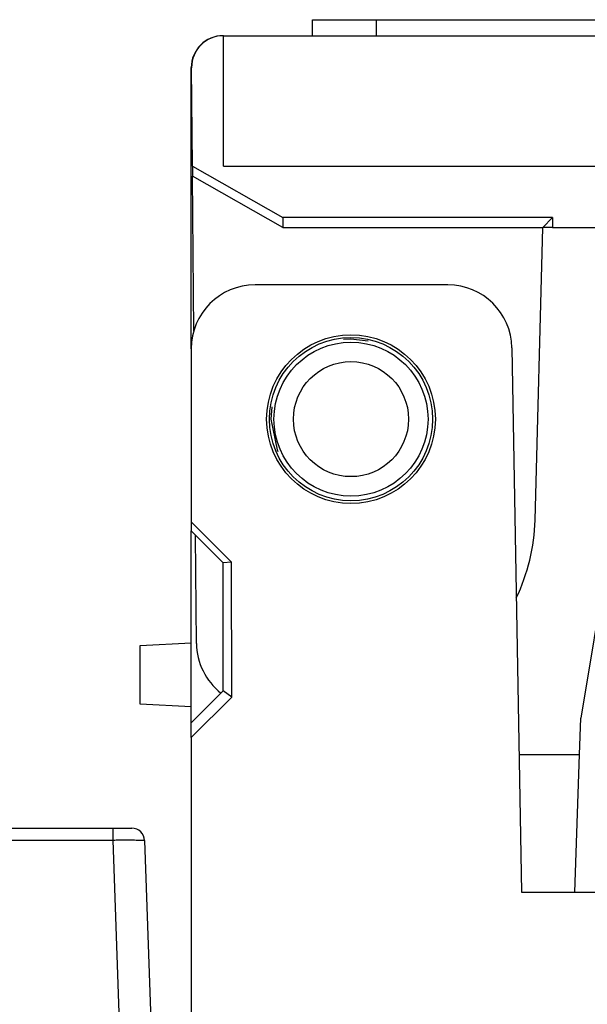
# Model space of a CAD drawing. Header units: inches. Extents: x -14 to 103, y -150 to -17.
# Tile 9 of 14: x 36 to 43, y -32 to -19. Entities that reach past the tile are written whole.
import ezdxf

# ---------------------------------------------------------------- set-up
doc = ezdxf.new("R2010")
doc.units = ezdxf.units.IN
doc.header["$MEASUREMENT"] = 0

# ---------------------------------------------------------------- blocks, each defined once
blk = doc.blocks.new('block 816')
at = {"color": 7, "lineweight": 25}
blk.add_lwpolyline([(38.37, -28.321), (38.37, -42.254)], dxfattribs=at)
blk = doc.blocks.new('block 817')
at = {"color": 7, "lineweight": 25}
blk.add_lwpolyline([(38.877, -27.814), (38.37, -28.321)], dxfattribs=at)
blk = doc.blocks.new('block 818')
at = {"color": 7, "lineweight": 25}
blk.add_lwpolyline([(38.877, -27.814), (38.875, -26.126)], dxfattribs=at)
blk = doc.blocks.new('block 819')
at = {"color": 7, "lineweight": 25}
blk.add_lwpolyline([(38.37, -25.621), (38.875, -26.126)], dxfattribs=at)
blk = doc.blocks.new('block 820')
at = {"color": 7, "lineweight": 25}
blk.add_lwpolyline([(38.37, -23.454), (38.37, -25.621)], dxfattribs=at)
blk = doc.blocks.new('block 821')
at = {"color": 7, "lineweight": 25}
blk.add_open_spline([(39.17, -22.654), (38.728, -22.654), (38.37, -23.012), (38.37, -23.454)], degree=3, dxfattribs=at)
blk = doc.blocks.new('block 822')
at = {"color": 7, "lineweight": 25}
blk.add_lwpolyline([(41.584, -22.654), (39.17, -22.654)], dxfattribs=at)
blk = doc.blocks.new('block 823')
at = {"color": 7, "lineweight": 25}
blk.add_open_spline([(42.384, -23.44), (42.376, -23.004), (42.02, -22.654), (41.584, -22.654)], degree=3, dxfattribs=at)
blk = doc.blocks.new('block 824')
at = {"color": 7, "lineweight": 25}
blk.add_lwpolyline([(42.384, -23.44), (42.503, -30.254)], dxfattribs=at)
blk = doc.blocks.new('block 825')
at = {"color": 7, "lineweight": 25}
blk.add_lwpolyline([(42.503, -30.254), (43.463, -30.254)], dxfattribs=at)
blk = doc.blocks.new('block 842')
at = {"color": 7, "lineweight": 25}
blk.add_open_spline([(41.426, -24.334), (41.426, -23.75), (40.953, -23.278), (40.37, -23.278), (39.787, -23.278), (39.314, -23.75), (39.314, -24.334), (39.314, -24.917), (39.787, -25.39), (40.37, -25.39), (40.953, -25.39), (41.426, -24.917), (41.426, -24.334), (41.426, -24.334), (41.426, -24.334), (41.426, -24.334)], degree=3, knots=[0, 0, 0, 0, 1, 1, 1, 2, 2, 2, 3, 3, 3, 4, 4, 4, 5, 5, 5, 5], dxfattribs=at)
blk = doc.blocks.new('block 845')
at = {"color": 7, "lineweight": 25}
blk.add_lwpolyline([(38.877, -27.814), (38.77, -27.734)], dxfattribs=at)
blk = doc.blocks.new('block 846')
at = {"color": 7, "lineweight": 25}
blk.add_lwpolyline([(38.37, -28.134), (38.77, -27.734)], dxfattribs=at)
blk = doc.blocks.new('block 847')
at = {"color": 7, "lineweight": 25}
blk.add_lwpolyline([(38.37, -28.321), (38.37, -28.134)], dxfattribs=at)
blk = doc.blocks.new('block 848')
at = {"color": 7, "lineweight": 25}
blk.add_lwpolyline([(38.77, -27.734), (38.77, -26.134)], dxfattribs=at)
blk = doc.blocks.new('block 849')
at = {"color": 7, "lineweight": 25}
blk.add_lwpolyline([(38.875, -26.126), (38.77, -26.134)], dxfattribs=at)
blk = doc.blocks.new('block 850')
at = {"color": 7, "lineweight": 25}
blk.add_open_spline([(41.392, -24.334), (41.392, -23.769), (40.934, -23.312), (40.37, -23.312), (39.806, -23.312), (39.348, -23.769), (39.348, -24.334), (39.348, -24.898), (39.806, -25.356), (40.37, -25.356), (40.934, -25.356), (41.392, -24.898), (41.392, -24.334), (41.392, -24.334), (41.392, -24.334), (41.392, -24.334)], degree=3, knots=[0, 0, 0, 0, 1, 1, 1, 2, 2, 2, 3, 3, 3, 4, 4, 4, 5, 5, 5, 5], dxfattribs=at)
blk = doc.blocks.new('block 851')
at = {"color": 7, "lineweight": 25}
blk.add_lwpolyline([(38.77, -26.134), (38.37, -25.734)], dxfattribs=at)
blk = doc.blocks.new('block 852')
at = {"color": 7, "lineweight": 25}
blk.add_lwpolyline([(38.37, -25.621), (38.37, -25.734)], dxfattribs=at)
blk = doc.blocks.new('block 882')
at = {"color": 7, "lineweight": 25}
blk.add_lwpolyline([(31.336, -29.603), (37.387, -29.603)], dxfattribs=at)
blk = doc.blocks.new('block 883')
at = {"color": 7, "lineweight": 25}
blk.add_lwpolyline([(37.387, -29.603), (37.731, -39.454)], dxfattribs=at)
blk = doc.blocks.new('block 887')
at = {"color": 7, "lineweight": 25}
blk.add_open_spline([(37.387, -29.603), (37.406, -29.603), (37.425, -29.602), (37.445, -29.602), (37.464, -29.602), (37.483, -29.602), (37.502, -29.602), (37.521, -29.602), (37.54, -29.602), (37.558, -29.602), (37.577, -29.602), (37.594, -29.602), (37.611, -29.602), (37.628, -29.602), (37.645, -29.602), (37.66, -29.602), (37.675, -29.602), (37.689, -29.603), (37.702, -29.603), (37.716, -29.603), (37.727, -29.604), (37.738, -29.604), (37.748, -29.604), (37.757, -29.605), (37.764, -29.605), (37.771, -29.606), (37.777, -29.606), (37.78, -29.607), (37.784, -29.607), (37.785, -29.608), (37.786, -29.609)], degree=3, knots=[0, 0, 0, 0, 1, 1, 1, 2, 2, 2, 3, 3, 3, 4, 4, 4, 5, 5, 5, 6, 6, 6, 7, 7, 7, 8, 8, 8, 9, 9, 9, 10, 10, 10, 10], dxfattribs=at)
blk = doc.blocks.new('block 888')
at = {"color": 7, "lineweight": 25}
blk.add_lwpolyline([(37.786, -29.609), (38.13, -39.454)], dxfattribs=at)
blk = doc.blocks.new('block 938')
at = {"color": 7, "lineweight": 25}
blk.add_lwpolyline([(31.642, -29.454), (37.387, -29.454)], dxfattribs=at)
blk = doc.blocks.new('block 939')
at = {"color": 7, "lineweight": 25}
blk.add_lwpolyline([(37.387, -29.454), (37.387, -29.603)], dxfattribs=at)
blk = doc.blocks.new('block 978')
at = {"color": 7, "lineweight": 25}
blk.add_open_spline([(37.387, -29.454), (37.411, -29.454), (37.434, -29.454), (37.457, -29.454), (37.48, -29.454), (37.505, -29.454), (37.53, -29.454), (37.578, -29.454), (37.626, -29.454), (37.626, -29.454)], degree=3, knots=[0, 0, 0, 0, 1, 1, 1, 2, 2, 2, 3, 3, 3, 3], dxfattribs=at)
blk = doc.blocks.new('block 979')
at = {"color": 7, "lineweight": 25}
blk.add_open_spline([(37.786, -29.609), (37.783, -29.522), (37.713, -29.454), (37.626, -29.454)], degree=3, dxfattribs=at)
blk = doc.blocks.new('block 1571')
at = {"color": 7, "lineweight": 25}
blk.add_lwpolyline([(43.17, -30.254), (43.23, -28.534)], dxfattribs=at)
blk = doc.blocks.new('block 1572')
at = {"color": 7, "lineweight": 25}
blk.add_lwpolyline([(42.473, -28.534), (43.23, -28.534)], dxfattribs=at)
blk = doc.blocks.new('block 1590')
at = {"color": 7, "lineweight": 25}
blk.add_lwpolyline([(43.908, -24.105), (43.246, -28.078)], dxfattribs=at)
blk = doc.blocks.new('block 1591')
at = {"color": 7, "lineweight": 25}
blk.add_open_spline([(38.77, -19.534), (38.549, -19.534), (38.37, -19.713), (38.37, -19.934)], degree=3, dxfattribs=at)
blk = doc.blocks.new('block 1592')
at = {"color": 7, "lineweight": 25}
blk.add_lwpolyline([(43.23, -28.534), (43.246, -28.078)], dxfattribs=at)
blk = doc.blocks.new('block 1593')
at = {"color": 7, "lineweight": 25}
blk.add_lwpolyline([(38.37, -28.134), (38.37, -25.734)], dxfattribs=at)
blk = doc.blocks.new('block 1594')
at = {"color": 7, "lineweight": 25}
blk.add_lwpolyline([(38.37, -23.454), (38.37, -19.934)], dxfattribs=at)
blk = doc.blocks.new('block 1613')
at = {"color": 7, "lineweight": 25}
blk.add_lwpolyline([(39.89, -19.534), (39.89, -19.334)], dxfattribs=at)
blk = doc.blocks.new('block 1614')
at = {"color": 7, "lineweight": 25}
blk.add_lwpolyline([(39.89, -19.334), (40.69, -19.334)], dxfattribs=at)
blk = doc.blocks.new('block 1615')
at = {"color": 7, "lineweight": 25}
blk.add_lwpolyline([(40.69, -19.334), (45.21, -19.334)], dxfattribs=at)
blk = doc.blocks.new('block 1616')
at = {"color": 7, "lineweight": 25}
blk.add_lwpolyline([(38.37, -27.934), (37.73, -27.9)], dxfattribs=at)
blk = doc.blocks.new('block 1617')
at = {"color": 7, "lineweight": 25}
blk.add_lwpolyline([(37.73, -27.9), (37.73, -27.168)], dxfattribs=at)
blk = doc.blocks.new('block 1618')
at = {"color": 7, "lineweight": 25}
blk.add_lwpolyline([(37.73, -27.168), (38.37, -27.134)], dxfattribs=at)
blk = doc.blocks.new('block 1640')
at = {"color": 7, "lineweight": 25}
blk.add_open_spline([(41.09, -24.334), (41.09, -23.937), (40.768, -23.614), (40.37, -23.614), (39.972, -23.614), (39.65, -23.937), (39.65, -24.334), (39.65, -24.732), (39.972, -25.054), (40.37, -25.054), (40.768, -25.054), (41.09, -24.732), (41.09, -24.334), (41.09, -24.334), (41.09, -24.334), (41.09, -24.334)], degree=3, knots=[0, 0, 0, 0, 1, 1, 1, 2, 2, 2, 3, 3, 3, 4, 4, 4, 5, 5, 5, 5], dxfattribs=at)
blk = doc.blocks.new('block 1641')
at = {"color": 7, "lineweight": 25}
blk.add_open_spline([(41.334, -24.334), (41.334, -23.801), (40.903, -23.37), (40.37, -23.37), (39.838, -23.37), (39.406, -23.801), (39.406, -24.334), (39.406, -24.867), (39.838, -25.298), (40.37, -25.298), (40.903, -25.298), (41.334, -24.867), (41.334, -24.334), (41.334, -24.334), (41.334, -24.334), (41.334, -24.334)], degree=3, knots=[0, 0, 0, 0, 1, 1, 1, 2, 2, 2, 3, 3, 3, 4, 4, 4, 5, 5, 5, 5], dxfattribs=at)
blk = doc.blocks.new('block 1643')
at = {"color": 7, "lineweight": 25}
blk.add_lwpolyline([(42.894, -21.934), (44.907, -21.934)], dxfattribs=at)
blk = doc.blocks.new('block 1644')
at = {"color": 7, "lineweight": 25}
blk.add_lwpolyline([(42.894, -21.81), (42.894, -21.934)], dxfattribs=at)
blk = doc.blocks.new('block 1645')
at = {"color": 7, "lineweight": 25}
blk.add_lwpolyline([(42.894, -21.81), (39.515, -21.81)], dxfattribs=at)
blk = doc.blocks.new('block 1646')
at = {"color": 7, "lineweight": 25}
blk.add_lwpolyline([(38.384, -21.169), (39.515, -21.81)], dxfattribs=at)
blk = doc.blocks.new('block 1647')
at = {"color": 7, "lineweight": 25}
blk.add_lwpolyline([(38.384, -21.169), (38.374, -19.937)], dxfattribs=at)
blk = doc.blocks.new('block 1648')
at = {"color": 7, "lineweight": 25}
blk.add_open_spline([(38.774, -19.534), (38.553, -19.534), (38.374, -19.713), (38.374, -19.934), (38.374, -19.935), (38.374, -19.936), (38.374, -19.937)], degree=3, knots=[0, 0, 0, 0, 1, 1, 1, 2, 2, 2, 2], dxfattribs=at)
blk = doc.blocks.new('block 1655')
at = {"color": 7, "lineweight": 25}
blk.add_lwpolyline([(38.774, -19.534), (101.97, -19.534)], dxfattribs=at)
blk = doc.blocks.new('block 1656')
at = {"color": 7, "lineweight": 25}
blk.add_lwpolyline([(38.774, -21.169), (101.97, -21.169)], dxfattribs=at)
blk = doc.blocks.new('block 1657')
at = {"color": 7, "lineweight": 25}
blk.add_lwpolyline([(38.774, -21.169), (38.774, -19.534)], dxfattribs=at)
blk = doc.blocks.new('block 1658')
at = {"color": 7, "lineweight": 25}
blk.add_lwpolyline([(39.515, -21.81), (39.517, -21.934)], dxfattribs=at)
blk = doc.blocks.new('block 1659')
at = {"color": 7, "lineweight": 25}
blk.add_lwpolyline([(39.517, -21.934), (38.385, -21.293)], dxfattribs=at)
blk = doc.blocks.new('block 1660')
at = {"color": 7, "lineweight": 25}
blk.add_lwpolyline([(38.384, -21.169), (38.385, -21.293)], dxfattribs=at)
blk = doc.blocks.new('block 1664')
at = {"color": 7, "lineweight": 25}
blk.add_lwpolyline([(42.894, -21.934), (42.77, -21.934)], dxfattribs=at)
blk = doc.blocks.new('block 1665')
at = {"color": 7, "lineweight": 25}
blk.add_lwpolyline([(42.894, -21.81), (42.77, -21.934)], dxfattribs=at)
blk = doc.blocks.new('block 1666')
at = {"color": 7, "lineweight": 25}
blk.add_lwpolyline([(39.517, -21.934), (42.77, -21.934)], dxfattribs=at)
blk = doc.blocks.new('block 1670')
at = {"color": 7, "lineweight": 25}
blk.add_lwpolyline([(39.368, -24.334), (39.444, -24.718), (39.454, -24.74)], dxfattribs=at)
blk = doc.blocks.new('block 1671')
at = {"color": 7, "lineweight": 25}
blk.add_lwpolyline([(40.586, -23.356), (40.37, -23.332), (40.277, -23.336)], dxfattribs=at)
blk = doc.blocks.new('block 1672')
at = {"color": 7, "lineweight": 25}
blk.add_lwpolyline([(39.38, -24.179), (39.368, -24.334)], dxfattribs=at)
blk = doc.blocks.new('block 1677')
at = {"color": 7, "lineweight": 25}
blk.add_open_spline([(38.436, -27.141), (38.439, -27.384), (38.551, -27.612), (38.741, -27.763)], degree=3, dxfattribs=at)
blk = doc.blocks.new('block 1678')
at = {"color": 7, "lineweight": 25}
blk.add_lwpolyline([(42.674, -25.597), (42.77, -21.934)], dxfattribs=at)
blk = doc.blocks.new('block 1679')
at = {"color": 7, "lineweight": 25}
blk.add_open_spline([(42.438, -26.573), (42.585, -26.268), (42.665, -25.935), (42.674, -25.597)], degree=3, dxfattribs=at)
blk = doc.blocks.new('block 1680')
at = {"color": 7, "lineweight": 25}
blk.add_lwpolyline([(38.436, -27.141), (38.425, -25.789)], dxfattribs=at)
blk = doc.blocks.new('block 1681')
at = {"color": 7, "lineweight": 25}
blk.add_lwpolyline([(38.402, -23.229), (38.385, -21.293)], dxfattribs=at)
blk = doc.blocks.new('block 1745')
at = {"color": 253, "lineweight": 25}
blk.add_lwpolyline([(40.69, -19.534), (40.69, -19.334)], dxfattribs=at)

msp = doc.modelspace()

# ---------------------------------------------------------------- block references
for name in ['block 1613', 'block 1614', 'block 1615', 'block 1745', 'block 1591', 'block 1648', 'block 1655', 'block 1657', 'block 1594', 'block 1647', 'block 1646', 'block 1660', 'block 1656', 'block 1659', 'block 1681', 'block 1645', 'block 1658', 'block 1665', 'block 1644', 'block 1666', 'block 1678', 'block 1664', 'block 1643', 'block 821', 'block 822', 'block 823', 'block 842', 'block 850', 'block 1641', 'block 1671', 'block 820', 'block 824', 'block 1640', 'block 1590', 'block 1672', 'block 1670', 'block 819', 'block 852', 'block 1679', 'block 851', 'block 1593', 'block 1680', 'block 849', 'block 818', 'block 848', 'block 1618', 'block 1617', 'block 1677', 'block 846', 'block 817', 'block 845', 'block 1616', 'block 1592', 'block 847', 'block 816', 'block 1572', 'block 1571', 'block 938', 'block 939', 'block 978', 'block 979', 'block 882', 'block 887', 'block 883', 'block 888', 'block 825']:
    msp.add_blockref(name, (0, 0))

doc.saveas('drawing.dxf')
